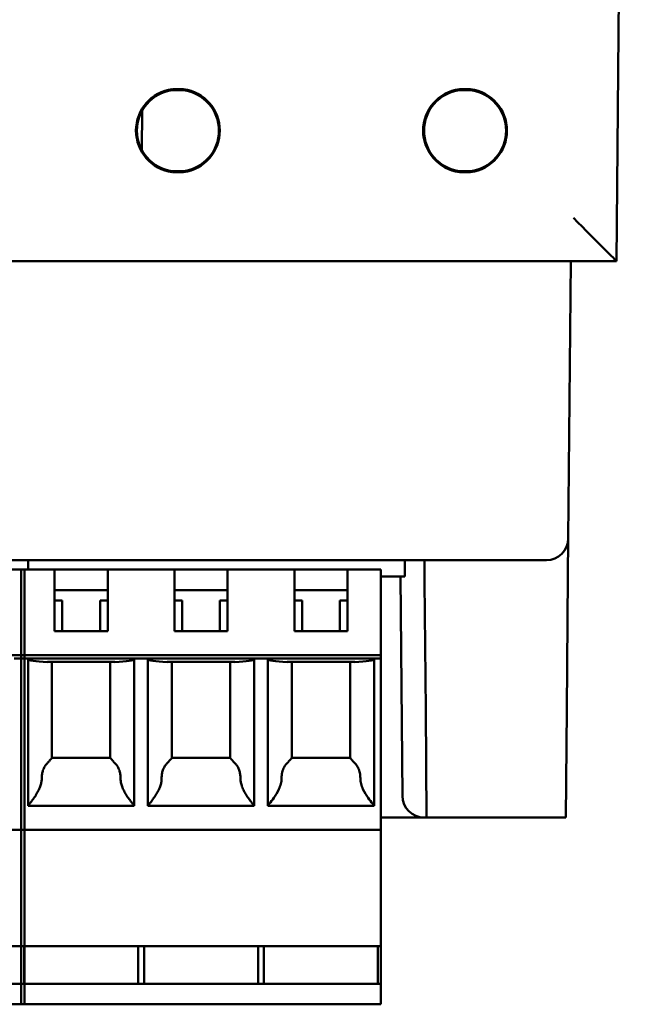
# Model space of a CAD drawing. Header units: inches. Extents: x 2.1 to 23.1, y 0.4 to 17.8.
# Tile 9 of 12: x 10.556 to 11.257, y 13.451 to 14.583. Entities that reach past the tile are written whole.
import ezdxf

# ---------------------------------------------------------------- set-up
doc = ezdxf.new("R2010")
doc.units = ezdxf.units.IN
doc.header["$LTSCALE"] = 0.8
doc.header["$MEASUREMENT"] = 0
doc.layers.add('Visible (ANSI)', color=7, linetype='Continuous', lineweight=50)

msp = doc.modelspace()

# ---------------------------------------------------------------- linework, layer by layer
at = {"layer": 'Visible (ANSI)'}
for p, q in [((11.2416, 14.3054), (11.2574, 16.1164)), ((10.7311, 14.5032), (10.7439, 14.5032)), ((10.7439, 14.5021), (10.7311, 14.5021)), ((11.0611, 14.5032), (11.0739, 14.5032)), ((11.0739, 14.5021), (11.0611, 14.5021)), ((10.6963, 14.4782), (10.6959, 14.4333)), ((10.7311, 14.4087), (10.7439, 14.4087)), ((10.7439, 14.4077), (10.7311, 14.4077)), ((11.0611, 14.4087), (11.0739, 14.4087)), ((11.0739, 14.4077), (11.0611, 14.4077)), ((9.8732, 14.3054), (11.2416, 14.3054)), ((11.1861, 13.9862), (11.1889, 14.3054)), ((11.2416, 14.3054), (11.2416, 14.3054)), ((11.1857, 13.9431), (11.1861, 13.9862)), ((9.9787, 13.9614), (11.1361, 13.9614)), ((10.5653, 13.9614), (10.5653, 13.9506)), ((10.5653, 13.9506), (10.5653, 13.9614)), ((10.9983, 13.9427), (10.9983, 13.9614)), ((11.0208, 13.9614), (11.021, 13.9366)), ((11.1611, 13.9614), (11.1361, 13.9614)), ((10.519, 13.9506), (10.5613, 13.9506)), ((10.5574, 13.9506), (10.5574, 13.9387)), ((10.5574, 13.9506), (10.5958, 13.9506)), ((10.5613, 13.9387), (10.5613, 13.9506)), ((10.5958, 13.9506), (10.6568, 13.9506)), ((10.5958, 13.9387), (10.5958, 13.9506)), ((10.7336, 13.9506), (10.6568, 13.9506)), ((10.6568, 13.9506), (10.6568, 13.9387)), ((10.7336, 13.9506), (10.7946, 13.9506)), ((10.7336, 13.9387), (10.7336, 13.9506)), ((10.8714, 13.9506), (10.7946, 13.9506)), ((10.7946, 13.9506), (10.7946, 13.9387)), ((10.8714, 13.9506), (10.9324, 13.9506)), ((10.8714, 13.9387), (10.8714, 13.9506)), ((10.9708, 13.9506), (10.9324, 13.9506)), ((10.9324, 13.9506), (10.9324, 13.9387)), ((10.9708, 13.9387), (10.9708, 13.9506)), ((10.9708, 13.9427), (10.9983, 13.9427)), ((10.9934, 13.9427), (10.9956, 13.6902)), ((11.1857, 13.9431), (11.1844, 13.7893)), ((10.5574, 13.9387), (10.5574, 13.8521)), ((10.5613, 13.8521), (10.5613, 13.9387)), ((10.5958, 13.8797), (10.5958, 13.9387)), ((10.6568, 13.9387), (10.6568, 13.8797)), ((10.7336, 13.8797), (10.7336, 13.9387)), ((10.7946, 13.9387), (10.7946, 13.8797)), ((10.8714, 13.8797), (10.8714, 13.9387)), ((10.9324, 13.9387), (10.9324, 13.8797)), ((10.9708, 13.8521), (10.9708, 13.9387)), ((11.0223, 13.7893), (11.021, 13.9366)), ((10.6568, 13.9269), (10.5958, 13.9269)), ((10.7946, 13.9269), (10.7336, 13.9269)), ((10.9324, 13.9269), (10.8714, 13.9269)), ((10.6046, 13.9151), (10.5958, 13.9151)), ((10.6046, 13.9151), (10.6046, 13.8797)), ((10.6568, 13.9151), (10.648, 13.9151)), ((10.648, 13.8797), (10.648, 13.9151)), ((10.7424, 13.9151), (10.7336, 13.9151)), ((10.7424, 13.9151), (10.7424, 13.8797)), ((10.7946, 13.9151), (10.7857, 13.9151)), ((10.7857, 13.8797), (10.7857, 13.9151)), ((10.8802, 13.9151), (10.8714, 13.9151)), ((10.8802, 13.9151), (10.8802, 13.8797)), ((10.9324, 13.9151), (10.9235, 13.9151)), ((10.9235, 13.8797), (10.9235, 13.9151)), ((10.6568, 13.8797), (10.5958, 13.8797)), ((10.7946, 13.8797), (10.7336, 13.8797)), ((10.9324, 13.8797), (10.8714, 13.8797)), ((10.144, 13.8521), (10.5613, 13.8521)), ((10.5574, 13.8521), (10.5574, 13.8482)), ((10.5574, 13.8521), (10.9708, 13.8521)), ((10.5613, 13.8482), (10.5613, 13.8521)), ((10.9708, 13.8521), (10.9708, 13.8482)), ((10.5613, 13.8482), (10.5495, 13.8482)), ((10.5574, 13.8482), (10.5574, 13.6592)), ((10.5653, 13.8482), (10.5574, 13.8482)), ((10.5613, 13.6592), (10.5613, 13.8482)), ((10.5653, 13.8482), (10.6873, 13.8482)), ((10.5653, 13.6789), (10.5653, 13.8482)), ((10.6651, 13.8443), (10.5875, 13.8443)), ((10.5928, 13.8443), (10.5928, 13.734)), ((10.6598, 13.734), (10.6598, 13.8443)), ((10.7031, 13.8482), (10.6873, 13.8482)), ((10.6873, 13.8482), (10.6873, 13.6789)), ((10.7031, 13.8482), (10.8251, 13.8482)), ((10.7031, 13.6789), (10.7031, 13.8482)), ((10.8029, 13.8443), (10.7253, 13.8443)), ((10.7306, 13.8443), (10.7306, 13.734)), ((10.7976, 13.734), (10.7976, 13.8443)), ((10.8409, 13.8482), (10.8251, 13.8482)), ((10.8251, 13.8482), (10.8251, 13.6789)), ((10.8409, 13.8482), (10.9629, 13.8482)), ((10.8409, 13.6789), (10.8409, 13.8482)), ((10.9407, 13.8443), (10.8631, 13.8443)), ((10.8684, 13.8443), (10.8684, 13.734)), ((10.9354, 13.734), (10.9354, 13.8443)), ((10.9708, 13.8482), (10.9629, 13.8482)), ((10.9629, 13.8482), (10.9629, 13.6789)), ((10.9708, 13.6592), (10.9708, 13.8482)), ((11.0233, 13.6654), (11.0223, 13.7893)), ((11.1844, 13.7893), (11.1833, 13.6654)), ((10.5928, 13.734), (10.6598, 13.734)), ((10.7306, 13.734), (10.7976, 13.734)), ((10.8684, 13.734), (10.9354, 13.734)), ((10.6873, 13.6789), (10.5653, 13.6789)), ((10.8251, 13.6789), (10.7031, 13.6789)), ((10.8409, 13.6789), (10.9629, 13.6789)), ((10.5574, 13.6592), (10.5574, 13.6513)), ((10.5613, 13.6513), (10.5613, 13.6592)), ((10.9708, 13.6654), (11.0206, 13.6654)), ((10.9708, 13.6513), (10.9708, 13.6592)), ((11.0206, 13.6654), (11.0233, 13.6654)), ((11.0233, 13.6654), (11.1833, 13.6654)), ((10.5613, 13.6513), (10.144, 13.6513)), ((10.5574, 13.6513), (10.5574, 13.5175)), ((10.9708, 13.6513), (10.5574, 13.6513)), ((10.5613, 13.5175), (10.5613, 13.6513)), ((10.9708, 13.5175), (10.9708, 13.6513)), ((10.5613, 13.5175), (10.144, 13.5175)), ((10.5574, 13.5175), (10.5574, 13.4742)), ((10.9708, 13.5175), (10.5574, 13.5175)), ((10.5608, 13.5175), (10.5608, 13.4742)), ((10.5608, 13.5175), (10.5608, 13.4742)), ((10.5613, 13.4742), (10.5613, 13.5175)), ((10.6918, 13.5175), (10.6918, 13.4742)), ((10.6986, 13.5175), (10.6986, 13.4742)), ((10.8296, 13.5175), (10.8296, 13.4742)), ((10.8364, 13.5175), (10.8364, 13.4742)), ((10.9674, 13.5175), (10.9674, 13.4742)), ((10.9708, 13.5175), (10.9708, 13.4742)), ((10.5613, 13.4742), (10.144, 13.4742)), ((10.5574, 13.4742), (10.5574, 13.4584)), ((10.9708, 13.4742), (10.5574, 13.4742)), ((10.5613, 13.4584), (10.5613, 13.4742)), ((10.9708, 13.4742), (10.9708, 13.4584)), ((10.5574, 13.4584), (10.5574, 13.4506)), ((10.5613, 13.4506), (10.5613, 13.4584)), ((10.9708, 13.4506), (10.9708, 13.4584)), ((10.5613, 13.4506), (10.144, 13.4506)), ((10.9708, 13.4506), (10.5574, 13.4506))]:
    msp.add_line(p, q, dxfattribs=at)
for centre, radius, start, end in [((10.7375, 14.4554), 0.0482, 97.6773, 262.3239), ((10.7375, 14.4554), 0.0471, 97.7615, 262.2396), ((10.7375, 14.4554), 0.0482, 277.6761, 82.3227), ((10.7375, 14.4554), 0.0471, 277.7604, 82.2385), ((11.0675, 14.4554), 0.0482, 97.6773, 262.3239), ((11.0675, 14.4554), 0.0471, 97.7615, 262.2396), ((11.0675, 14.4554), 0.0482, 277.6761, 82.3227), ((11.0675, 14.4554), 0.0471, 277.7604, 82.2385), ((11.1611, 13.9864), 0.025, 270, 359.5), ((11.0206, 13.6904), 0.025, 180.5, 270)]:
    msp.add_arc(centre, radius, start, end, dxfattribs=at)
for centre, major_axis, ratio, start_param, end_param in [((11.192, 14.3554), (-0.0496, 0.05), 0.004363, 1.575198, 3.137267), ((10.6046, 13.8472), (-0.0394, 0), 0.083333, 0, 1.11977), ((10.648, 13.8472), (-0.0394, 0), 0.083333, 2.021823, 3.141593), ((10.7424, 13.8472), (-0.0394, 0), 0.083333, 0, 1.11977), ((10.7857, 13.8472), (-0.0394, 0), 0.083333, 2.021823, 3.141593), ((10.8802, 13.8472), (-0.0394, 0), 0.083333, 0, 1.11977), ((10.9235, 13.8472), (-0.0394, 0), 0.083333, 2.021823, 3.141593)]:
    msp.add_ellipse(centre, major_axis=major_axis, ratio=ratio, start_param=start_param, end_param=end_param, dxfattribs=at)
for points, weights in [([(10.7311, 14.5032), (10.7311, 14.5026), (10.7311, 14.5021)], [1.00000000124, 1.00000000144, 1.00000000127]), ([(10.7439, 14.5032), (10.7439, 14.5026), (10.7439, 14.5021)], [1.00000000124, 1.00000000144, 1.00000000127]), ([(11.0611, 14.5032), (11.0611, 14.5026), (11.0611, 14.5021)], [1.00000000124, 1.00000000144, 1.00000000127]), ([(11.0739, 14.5032), (11.0739, 14.5026), (11.0739, 14.5021)], [1.00000000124, 1.00000000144, 1.00000000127]), ([(10.7311, 14.4077), (10.7311, 14.4082), (10.7311, 14.4087)], [1.00000000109, 1.00000000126, 1.00000000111]), ([(10.7439, 14.4077), (10.7439, 14.4082), (10.7439, 14.4087)], [1.00000000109, 1.00000000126, 1.00000000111]), ([(11.0611, 14.4077), (11.0611, 14.4082), (11.0611, 14.4087)], [1.00000000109, 1.00000000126, 1.00000000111]), ([(11.0739, 14.4077), (11.0739, 14.4082), (11.0739, 14.4087)], [1.00000000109, 1.00000000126, 1.00000000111])]:
    msp.add_rational_spline(points, weights, degree=2, dxfattribs=at)
for points, knots in [([(10.5882, 13.7288), (10.5877, 13.7283), (10.5872, 13.7278), (10.5867, 13.7273), (10.5863, 13.7268), (10.5858, 13.7262), (10.5854, 13.7256), (10.585, 13.725), (10.5846, 13.7244), (10.5842, 13.7238), (10.5839, 13.7232), (10.5836, 13.7225), (10.5833, 13.7219), (10.583, 13.7212), (10.5827, 13.7205), (10.5824, 13.7198), (10.5822, 13.7191), (10.582, 13.7183), (10.5818, 13.7176), (10.5816, 13.7168), (10.5815, 13.7161), (10.5814, 13.7153), (10.5812, 13.7145), (10.5812, 13.7138), (10.5811, 13.713), (10.581, 13.7122), (10.581, 13.7114), (10.581, 13.7106)], [0, 0, 0, 0, 0.111111, 0.111111, 0.111111, 0.222222, 0.222222, 0.222222, 0.333333, 0.333333, 0.333333, 0.444444, 0.444444, 0.444444, 0.555556, 0.555556, 0.555556, 0.666667, 0.666667, 0.666667, 0.777778, 0.777778, 0.777778, 0.888889, 0.888889, 0.888889, 1, 1, 1, 1]), ([(10.5928, 13.734), (10.5928, 13.734), (10.5928, 13.734), (10.5928, 13.7339), (10.5928, 13.7339), (10.5927, 13.7339), (10.5927, 13.7338), (10.5926, 13.7337), (10.5926, 13.7337), (10.5925, 13.7336), (10.5924, 13.7335), (10.5923, 13.7334), (10.5922, 13.7332), (10.5921, 13.7331), (10.592, 13.733), (10.5918, 13.7328), (10.5917, 13.7327), (10.5915, 13.7325), (10.5914, 13.7323), (10.5912, 13.7321), (10.591, 13.7319), (10.5908, 13.7316), (10.5906, 13.7314), (10.5904, 13.7311), (10.5901, 13.7309), (10.5899, 13.7306), (10.5896, 13.7303), (10.5894, 13.73)], [0, 0, 0, 0, 0.111111, 0.111111, 0.111111, 0.222222, 0.222222, 0.222222, 0.333333, 0.333333, 0.333333, 0.444444, 0.444444, 0.444444, 0.555556, 0.555556, 0.555556, 0.666667, 0.666667, 0.666667, 0.777778, 0.777778, 0.777778, 0.888889, 0.888889, 0.888889, 1, 1, 1, 1]), ([(10.6632, 13.73), (10.663, 13.7303), (10.6627, 13.7306), (10.6625, 13.7309), (10.6622, 13.7311), (10.662, 13.7314), (10.6618, 13.7316), (10.6616, 13.7319), (10.6614, 13.7321), (10.6612, 13.7323), (10.6611, 13.7325), (10.6609, 13.7327), (10.6608, 13.7328), (10.6606, 13.733), (10.6605, 13.7331), (10.6604, 13.7332), (10.6603, 13.7334), (10.6602, 13.7335), (10.6601, 13.7336), (10.66, 13.7337), (10.66, 13.7337), (10.6599, 13.7338), (10.6599, 13.7339), (10.6598, 13.7339), (10.6598, 13.7339), (10.6598, 13.734), (10.6598, 13.734), (10.6598, 13.734)], [0, 0, 0, 0, 0.111111, 0.111111, 0.111111, 0.222222, 0.222222, 0.222222, 0.333333, 0.333333, 0.333333, 0.444444, 0.444444, 0.444444, 0.555556, 0.555556, 0.555556, 0.666667, 0.666667, 0.666667, 0.777778, 0.777778, 0.777778, 0.888889, 0.888889, 0.888889, 1, 1, 1, 1]), ([(10.6644, 13.7288), (10.6649, 13.7283), (10.6654, 13.7278), (10.6659, 13.7273), (10.6663, 13.7268), (10.6668, 13.7262), (10.6672, 13.7256), (10.6676, 13.725), (10.668, 13.7244), (10.6684, 13.7238), (10.6687, 13.7232), (10.669, 13.7225), (10.6693, 13.7219), (10.6696, 13.7212), (10.6699, 13.7205), (10.6702, 13.7198), (10.6704, 13.7191), (10.6706, 13.7183), (10.6708, 13.7176), (10.671, 13.7168), (10.6711, 13.7161), (10.6712, 13.7153), (10.6714, 13.7145), (10.6714, 13.7138), (10.6715, 13.713), (10.6716, 13.7122), (10.6716, 13.7114), (10.6716, 13.7106)], [0, 0, 0, 0, 0.111111, 0.111111, 0.111111, 0.222222, 0.222222, 0.222222, 0.333333, 0.333333, 0.333333, 0.444444, 0.444444, 0.444444, 0.555556, 0.555556, 0.555556, 0.666667, 0.666667, 0.666667, 0.777778, 0.777778, 0.777778, 0.888889, 0.888889, 0.888889, 1, 1, 1, 1]), ([(10.726, 13.7288), (10.7255, 13.7283), (10.725, 13.7278), (10.7245, 13.7273), (10.7241, 13.7268), (10.7236, 13.7262), (10.7232, 13.7256), (10.7228, 13.725), (10.7224, 13.7244), (10.722, 13.7238), (10.7217, 13.7232), (10.7214, 13.7225), (10.721, 13.7219), (10.7207, 13.7212), (10.7205, 13.7205), (10.7202, 13.7198), (10.72, 13.7191), (10.7198, 13.7183), (10.7196, 13.7176), (10.7194, 13.7168), (10.7193, 13.7161), (10.7192, 13.7153), (10.719, 13.7145), (10.7189, 13.7138), (10.7189, 13.713), (10.7188, 13.7122), (10.7188, 13.7114), (10.7188, 13.7106)], [0, 0, 0, 0, 0.111111, 0.111111, 0.111111, 0.222222, 0.222222, 0.222222, 0.333333, 0.333333, 0.333333, 0.444444, 0.444444, 0.444444, 0.555556, 0.555556, 0.555556, 0.666667, 0.666667, 0.666667, 0.777778, 0.777778, 0.777778, 0.888889, 0.888889, 0.888889, 1, 1, 1, 1]), ([(10.7306, 13.734), (10.7306, 13.734), (10.7306, 13.734), (10.7306, 13.7339), (10.7306, 13.7339), (10.7305, 13.7339), (10.7305, 13.7338), (10.7304, 13.7337), (10.7304, 13.7337), (10.7303, 13.7336), (10.7302, 13.7335), (10.7301, 13.7334), (10.73, 13.7332), (10.7299, 13.7331), (10.7298, 13.733), (10.7296, 13.7328), (10.7295, 13.7327), (10.7293, 13.7325), (10.7292, 13.7323), (10.729, 13.7321), (10.7288, 13.7319), (10.7286, 13.7316), (10.7284, 13.7314), (10.7282, 13.7311), (10.7279, 13.7309), (10.7277, 13.7306), (10.7274, 13.7303), (10.7272, 13.73)], [0, 0, 0, 0, 0.111111, 0.111111, 0.111111, 0.222222, 0.222222, 0.222222, 0.333333, 0.333333, 0.333333, 0.444444, 0.444444, 0.444444, 0.555556, 0.555556, 0.555556, 0.666667, 0.666667, 0.666667, 0.777778, 0.777778, 0.777778, 0.888889, 0.888889, 0.888889, 1, 1, 1, 1]), ([(10.801, 13.73), (10.8008, 13.7303), (10.8005, 13.7306), (10.8003, 13.7309), (10.8, 13.7311), (10.7998, 13.7314), (10.7996, 13.7316), (10.7994, 13.7319), (10.7992, 13.7321), (10.799, 13.7323), (10.7988, 13.7325), (10.7987, 13.7327), (10.7986, 13.7328), (10.7984, 13.733), (10.7983, 13.7331), (10.7982, 13.7332), (10.7981, 13.7334), (10.798, 13.7335), (10.7979, 13.7336), (10.7978, 13.7337), (10.7978, 13.7337), (10.7977, 13.7338), (10.7977, 13.7339), (10.7976, 13.7339), (10.7976, 13.7339), (10.7976, 13.734), (10.7976, 13.734), (10.7976, 13.734)], [0, 0, 0, 0, 0.111111, 0.111111, 0.111111, 0.222222, 0.222222, 0.222222, 0.333333, 0.333333, 0.333333, 0.444444, 0.444444, 0.444444, 0.555556, 0.555556, 0.555556, 0.666667, 0.666667, 0.666667, 0.777778, 0.777778, 0.777778, 0.888889, 0.888889, 0.888889, 1, 1, 1, 1]), ([(10.8022, 13.7288), (10.8027, 13.7283), (10.8032, 13.7278), (10.8037, 13.7273), (10.8041, 13.7268), (10.8046, 13.7262), (10.805, 13.7256), (10.8054, 13.725), (10.8058, 13.7244), (10.8062, 13.7238), (10.8065, 13.7232), (10.8068, 13.7225), (10.8071, 13.7219), (10.8074, 13.7212), (10.8077, 13.7205), (10.808, 13.7198), (10.8082, 13.7191), (10.8084, 13.7183), (10.8086, 13.7176), (10.8088, 13.7168), (10.8089, 13.7161), (10.809, 13.7153), (10.8092, 13.7145), (10.8092, 13.7138), (10.8093, 13.713), (10.8094, 13.7122), (10.8094, 13.7114), (10.8094, 13.7106)], [0, 0, 0, 0, 0.111111, 0.111111, 0.111111, 0.222222, 0.222222, 0.222222, 0.333333, 0.333333, 0.333333, 0.444444, 0.444444, 0.444444, 0.555556, 0.555556, 0.555556, 0.666667, 0.666667, 0.666667, 0.777778, 0.777778, 0.777778, 0.888889, 0.888889, 0.888889, 1, 1, 1, 1]), ([(10.8638, 13.7288), (10.8622, 13.7273), (10.8606, 13.7253), (10.8586, 13.7216), (10.8579, 13.7195), (10.8568, 13.7152), (10.8566, 13.713), (10.8566, 13.7108), (10.8566, 13.7107), (10.8566, 13.7106)], [0.04440082, 0.04440082, 0.04440082, 0.04440082, 0.06179062, 0.06179062, 0.07761466, 0.07761466, 0.0934387, 0.0934387, 0.09413737, 0.09413737, 0.09413737, 0.09413737]), ([(10.8684, 13.734), (10.8684, 13.734), (10.8684, 13.734), (10.8683, 13.7338), (10.868, 13.7334), (10.8671, 13.7325), (10.8666, 13.7318), (10.8657, 13.7308), (10.8653, 13.7304), (10.865, 13.73)], [-0.24112362, -0.24112362, -0.24112362, -0.24112362, -0.23902387, -0.23902387, -0.23139114, -0.23139114, -0.22375841, -0.22375841, -0.21923274, -0.21923274, -0.21923274, -0.21923274]), ([(10.9388, 13.73), (10.9385, 13.7304), (10.9381, 13.7308), (10.9372, 13.7318), (10.9367, 13.7325), (10.9358, 13.7334), (10.9355, 13.7338), (10.9354, 13.734), (10.9354, 13.734), (10.9354, 13.734)], [-0.05745625, -0.05745625, -0.05745625, -0.05745625, -0.05293059, -0.05293059, -0.04529786, -0.04529786, -0.03766513, -0.03766513, -0.03556537, -0.03556537, -0.03556537, -0.03556537]), ([(10.9399, 13.7288), (10.9406, 13.7282), (10.9413, 13.7275), (10.9418, 13.7268), (10.9424, 13.7261), (10.943, 13.7254), (10.9435, 13.7246), (10.944, 13.7238), (10.9444, 13.723), (10.9448, 13.7221), (10.9452, 13.7213), (10.9456, 13.7204), (10.9459, 13.7195), (10.9462, 13.7186), (10.9464, 13.7176), (10.9466, 13.7166), (10.9468, 13.7157), (10.9469, 13.7147), (10.947, 13.7137), (10.9471, 13.7127), (10.9472, 13.7116), (10.9472, 13.7106)], [0, 0, 0, 0, 0.142857, 0.142857, 0.142857, 0.285714, 0.285714, 0.285714, 0.428571, 0.428571, 0.428571, 0.571429, 0.571429, 0.571429, 0.714286, 0.714286, 0.714286, 0.857143, 0.857143, 0.857143, 1, 1, 1, 1]), ([(10.581, 13.7106), (10.581, 13.71), (10.581, 13.7093), (10.581, 13.7086), (10.5809, 13.7079), (10.5808, 13.7072), (10.5807, 13.7066), (10.5806, 13.7059), (10.5805, 13.7052), (10.5803, 13.7044), (10.5801, 13.7037), (10.5799, 13.703), (10.5796, 13.7022), (10.5794, 13.7014), (10.5791, 13.7006), (10.5788, 13.6998), (10.5784, 13.699), (10.578, 13.6981), (10.5776, 13.6973), (10.5772, 13.6964), (10.5768, 13.6956), (10.5763, 13.6947), (10.5758, 13.6938), (10.5753, 13.693), (10.5748, 13.6921), (10.5743, 13.6913), (10.5738, 13.6905), (10.5733, 13.6897), (10.5727, 13.6889), (10.5722, 13.6882), (10.5718, 13.6875), (10.5713, 13.6868), (10.5708, 13.6862), (10.5704, 13.6856), (10.5699, 13.685), (10.5695, 13.6844), (10.5692, 13.6839), (10.5688, 13.6834), (10.5684, 13.6829), (10.5681, 13.6825), (10.5678, 13.6821), (10.5675, 13.6817), (10.5672, 13.6814), (10.567, 13.681), (10.5667, 13.6807), (10.5665, 13.6805), (10.5663, 13.6802), (10.5661, 13.68), (10.566, 13.6798), (10.5658, 13.6796), (10.5657, 13.6794), (10.5656, 13.6793), (10.5655, 13.6792), (10.5654, 13.6791), (10.5654, 13.679), (10.5653, 13.6789), (10.5653, 13.6789), (10.5653, 13.6789)], [0, 0, 0, 0, 0.052632, 0.052632, 0.052632, 0.105263, 0.105263, 0.105263, 0.157895, 0.157895, 0.157895, 0.210526, 0.210526, 0.210526, 0.263158, 0.263158, 0.263158, 0.315789, 0.315789, 0.315789, 0.368421, 0.368421, 0.368421, 0.421053, 0.421053, 0.421053, 0.473684, 0.473684, 0.473684, 0.526316, 0.526316, 0.526316, 0.578947, 0.578947, 0.578947, 0.631579, 0.631579, 0.631579, 0.684211, 0.684211, 0.684211, 0.736842, 0.736842, 0.736842, 0.789474, 0.789474, 0.789474, 0.842105, 0.842105, 0.842105, 0.894737, 0.894737, 0.894737, 0.947368, 0.947368, 0.947368, 1, 1, 1, 1]), ([(10.6716, 13.7106), (10.6716, 13.71), (10.6716, 13.7093), (10.6716, 13.7086), (10.6717, 13.7079), (10.6718, 13.7072), (10.6719, 13.7066), (10.672, 13.7059), (10.6721, 13.7052), (10.6723, 13.7044), (10.6725, 13.7037), (10.6727, 13.703), (10.673, 13.7022), (10.6732, 13.7014), (10.6735, 13.7006), (10.6738, 13.6998), (10.6742, 13.699), (10.6746, 13.6981), (10.675, 13.6973), (10.6754, 13.6964), (10.6758, 13.6956), (10.6763, 13.6947), (10.6768, 13.6938), (10.6773, 13.693), (10.6778, 13.6921), (10.6783, 13.6913), (10.6788, 13.6905), (10.6793, 13.6897), (10.6799, 13.6889), (10.6804, 13.6882), (10.6808, 13.6875), (10.6813, 13.6868), (10.6818, 13.6862), (10.6822, 13.6856), (10.6827, 13.685), (10.6831, 13.6844), (10.6834, 13.6839), (10.6838, 13.6834), (10.6842, 13.6829), (10.6845, 13.6825), (10.6848, 13.6821), (10.6851, 13.6817), (10.6854, 13.6814), (10.6856, 13.681), (10.6859, 13.6807), (10.6861, 13.6805), (10.6863, 13.6802), (10.6865, 13.68), (10.6866, 13.6798), (10.6868, 13.6796), (10.6869, 13.6794), (10.687, 13.6793), (10.6871, 13.6792), (10.6872, 13.6791), (10.6872, 13.679), (10.6873, 13.6789), (10.6873, 13.6789), (10.6873, 13.6789)], [0, 0, 0, 0, 0.052632, 0.052632, 0.052632, 0.105263, 0.105263, 0.105263, 0.157895, 0.157895, 0.157895, 0.210526, 0.210526, 0.210526, 0.263158, 0.263158, 0.263158, 0.315789, 0.315789, 0.315789, 0.368421, 0.368421, 0.368421, 0.421053, 0.421053, 0.421053, 0.473684, 0.473684, 0.473684, 0.526316, 0.526316, 0.526316, 0.578947, 0.578947, 0.578947, 0.631579, 0.631579, 0.631579, 0.684211, 0.684211, 0.684211, 0.736842, 0.736842, 0.736842, 0.789474, 0.789474, 0.789474, 0.842105, 0.842105, 0.842105, 0.894737, 0.894737, 0.894737, 0.947368, 0.947368, 0.947368, 1, 1, 1, 1]), ([(10.7188, 13.7106), (10.7188, 13.71), (10.7188, 13.7093), (10.7188, 13.7086), (10.7187, 13.7079), (10.7186, 13.7072), (10.7185, 13.7066), (10.7184, 13.7059), (10.7183, 13.7052), (10.7181, 13.7044), (10.7179, 13.7037), (10.7177, 13.703), (10.7174, 13.7022), (10.7172, 13.7014), (10.7169, 13.7006), (10.7166, 13.6998), (10.7162, 13.699), (10.7158, 13.6981), (10.7154, 13.6973), (10.715, 13.6964), (10.7146, 13.6956), (10.7141, 13.6947), (10.7136, 13.6938), (10.7131, 13.693), (10.7126, 13.6921), (10.7121, 13.6913), (10.7116, 13.6905), (10.711, 13.6897), (10.7105, 13.6889), (10.71, 13.6882), (10.7096, 13.6875), (10.7091, 13.6868), (10.7086, 13.6862), (10.7082, 13.6856), (10.7077, 13.685), (10.7073, 13.6844), (10.707, 13.6839), (10.7066, 13.6834), (10.7062, 13.6829), (10.7059, 13.6825), (10.7056, 13.6821), (10.7053, 13.6817), (10.705, 13.6814), (10.7048, 13.681), (10.7045, 13.6807), (10.7043, 13.6805), (10.7041, 13.6802), (10.7039, 13.68), (10.7038, 13.6798), (10.7036, 13.6796), (10.7035, 13.6794), (10.7034, 13.6793), (10.7033, 13.6792), (10.7032, 13.6791), (10.7031, 13.679), (10.7031, 13.6789), (10.7031, 13.6789), (10.7031, 13.6789)], [0, 0, 0, 0, 0.052632, 0.052632, 0.052632, 0.105263, 0.105263, 0.105263, 0.157895, 0.157895, 0.157895, 0.210526, 0.210526, 0.210526, 0.263158, 0.263158, 0.263158, 0.315789, 0.315789, 0.315789, 0.368421, 0.368421, 0.368421, 0.421053, 0.421053, 0.421053, 0.473684, 0.473684, 0.473684, 0.526316, 0.526316, 0.526316, 0.578947, 0.578947, 0.578947, 0.631579, 0.631579, 0.631579, 0.684211, 0.684211, 0.684211, 0.736842, 0.736842, 0.736842, 0.789474, 0.789474, 0.789474, 0.842105, 0.842105, 0.842105, 0.894737, 0.894737, 0.894737, 0.947368, 0.947368, 0.947368, 1, 1, 1, 1]), ([(10.8094, 13.7106), (10.8094, 13.71), (10.8094, 13.7093), (10.8094, 13.7086), (10.8095, 13.7079), (10.8096, 13.7072), (10.8097, 13.7066), (10.8098, 13.7059), (10.8099, 13.7052), (10.8101, 13.7044), (10.8103, 13.7037), (10.8105, 13.703), (10.8108, 13.7022), (10.811, 13.7014), (10.8113, 13.7006), (10.8116, 13.6998), (10.812, 13.699), (10.8124, 13.6981), (10.8128, 13.6973), (10.8132, 13.6964), (10.8136, 13.6956), (10.8141, 13.6947), (10.8146, 13.6938), (10.8151, 13.693), (10.8156, 13.6921), (10.8161, 13.6913), (10.8166, 13.6905), (10.8171, 13.6897), (10.8177, 13.6889), (10.8182, 13.6882), (10.8186, 13.6875), (10.8191, 13.6868), (10.8196, 13.6862), (10.82, 13.6856), (10.8204, 13.685), (10.8209, 13.6844), (10.8212, 13.6839), (10.8216, 13.6834), (10.822, 13.6829), (10.8223, 13.6825), (10.8226, 13.6821), (10.8229, 13.6817), (10.8232, 13.6814), (10.8234, 13.681), (10.8237, 13.6807), (10.8239, 13.6805), (10.8241, 13.6802), (10.8243, 13.68), (10.8244, 13.6798), (10.8246, 13.6796), (10.8247, 13.6794), (10.8248, 13.6793), (10.8249, 13.6792), (10.825, 13.6791), (10.825, 13.679), (10.8251, 13.6789), (10.8251, 13.6789), (10.8251, 13.6789)], [0, 0, 0, 0, 0.052632, 0.052632, 0.052632, 0.105263, 0.105263, 0.105263, 0.157895, 0.157895, 0.157895, 0.210526, 0.210526, 0.210526, 0.263158, 0.263158, 0.263158, 0.315789, 0.315789, 0.315789, 0.368421, 0.368421, 0.368421, 0.421053, 0.421053, 0.421053, 0.473684, 0.473684, 0.473684, 0.526316, 0.526316, 0.526316, 0.578947, 0.578947, 0.578947, 0.631579, 0.631579, 0.631579, 0.684211, 0.684211, 0.684211, 0.736842, 0.736842, 0.736842, 0.789474, 0.789474, 0.789474, 0.842105, 0.842105, 0.842105, 0.894737, 0.894737, 0.894737, 0.947368, 0.947368, 0.947368, 1, 1, 1, 1]), ([(10.8566, 13.7106), (10.8566, 13.7105), (10.8566, 13.7105), (10.8566, 13.7082), (10.8563, 13.7061), (10.8552, 13.702), (10.8545, 13.7), (10.8518, 13.6943), (10.8497, 13.6909), (10.846, 13.6855), (10.8441, 13.6831), (10.8416, 13.6798), (10.8409, 13.6789), (10.8409, 13.6789)], [-0.2589731, -0.2589731, -0.2589731, -0.2589731, -0.2584119, -0.2584119, -0.2420061, -0.2420061, -0.2256002, -0.2256002, -0.1927884, -0.1927884, -0.1609972, -0.1609972, -0.129206, -0.129206, -0.129206, -0.129206]), ([(10.9472, 13.7106), (10.9472, 13.7105), (10.9472, 13.7105), (10.9472, 13.7082), (10.9475, 13.7061), (10.9485, 13.702), (10.9493, 13.7), (10.9519, 13.6943), (10.9541, 13.6909), (10.9578, 13.6855), (10.9597, 13.6831), (10.9622, 13.6798), (10.9629, 13.6789), (10.9629, 13.6789)], [-0.2589731, -0.2589731, -0.2589731, -0.2589731, -0.2584119, -0.2584119, -0.2420061, -0.2420061, -0.2256002, -0.2256002, -0.1927884, -0.1927884, -0.1609972, -0.1609972, -0.129206, -0.129206, -0.129206, -0.129206])]:
    msp.add_open_spline(points, degree=3, knots=knots, dxfattribs=at)
for points in [[(10.5894, 13.73), (10.589, 13.7296), (10.5886, 13.7291), (10.5882, 13.7288)], [(10.6632, 13.73), (10.6636, 13.7296), (10.664, 13.7291), (10.6644, 13.7288)], [(10.7272, 13.73), (10.7268, 13.7296), (10.7264, 13.7291), (10.726, 13.7288)], [(10.801, 13.73), (10.8014, 13.7296), (10.8017, 13.7291), (10.8022, 13.7288)], [(10.865, 13.73), (10.8646, 13.7296), (10.8642, 13.7291), (10.8638, 13.7288)], [(10.9388, 13.73), (10.9392, 13.7296), (10.9395, 13.7291), (10.9399, 13.7288)]]:
    msp.add_open_spline(points, degree=3, dxfattribs=at)

doc.saveas('drawing.dxf')
